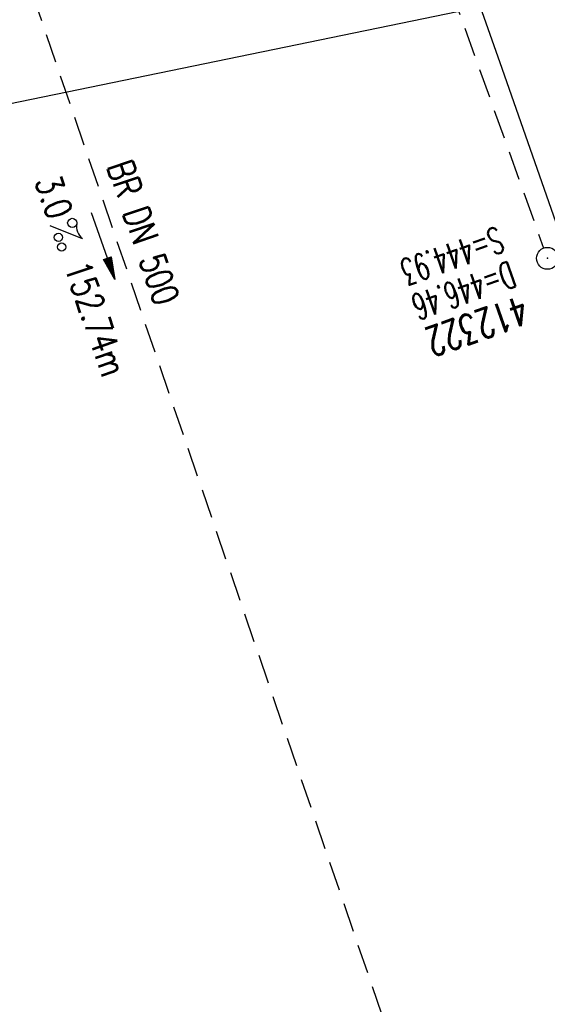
# Model space of a CAD drawing. Extents: x 447045 to 447634, y 442020 to 443192.
# Tile 19 of 24: x 447190 to 447227, y 443067 to 443134. Entities that reach past the tile are written whole.
import ezdxf
from ezdxf.enums import TextEntityAlignment as Align

# ---------------------------------------------------------------- set-up
doc = ezdxf.new("R2010")
doc.units = 0
doc.header["$LTSCALE"] = 2
doc.header["$MEASUREMENT"] = 0
doc.linetypes.add('AUSGEZOGEN', pattern=[0])
doc.linetypes.add('GESTRICH-X2', pattern=[1.5, 1, -0.5])
doc.layers.get('0').update_dxf_attribs({"linetype": 'AUSGEZOGEN'})
for name, color, linetype in [('FBR', 8, 'CONTINUOUS'), ('KANAL', 7, 'GESTRICH-X2'), ('PFEIL', 7, 'CONTINUOUS'), ('Planeinteilung', 6, 'CONTINUOUS'), ('RAHMEN', 250, 'AUSGEZOGEN'), ('SCHACHTNR', 6, 'CONTINUOUS'), ('SCHLITZRINNE', 8, 'AUSGEZOGEN'), ('SCHSYMBOL', 7, 'AUSGEZOGEN'), ('TEXTO', 4, 'CONTINUOUS'), ('TEXTU', 4, 'CONTINUOUS')]:
    doc.layers.add(name, color=color, linetype=linetype)
doc.styles.add('ROMANS', font='romans.shx', dxfattribs={"width": 0.8})

# ---------------------------------------------------------------- blocks, each defined once
blk = doc.blocks.new('PROM')
blk.add_line((1.566, 1.817), (0.019, 0.015))
for centre, radius in [((0.317, 1.51), 0.317), ((0.943, 0.291), 0.283), ((1.645, 0.287), 0.283)]:
    blk.add_circle(centre, radius)
blk.add_arc((0.992, 2.682), 1.033, 239.14139, 303.35492)
blk = doc.blocks.new('PFEIL2')
at = {"color": 0}
for p, q in [((0.88, 0.002), (-2.401, -0.012)), ((0.881, -0.271), (0.879, 0.276)), ((0.879, 0.276), (2.429, 0.009)), ((0.911, 0.27), (0.879, 0.265)), ((0.965, 0.261), (0.879, 0.246)), ((1.019, 0.252), (0.879, 0.228)), ((1.073, 0.242), (0.879, 0.209)), ((1.127, 0.233), (0.879, 0.191)), ((1.181, 0.224), (0.879, 0.172)), ((1.235, 0.214), (0.879, 0.154)), ((1.289, 0.205), (0.879, 0.135)), ((1.343, 0.196), (0.879, 0.117)), ((1.397, 0.187), (0.879, 0.098)), ((1.451, 0.177), (0.879, 0.08)), ((1.505, 0.168), (0.879, 0.061)), ((1.559, 0.159), (0.88, 0.043)), ((1.613, 0.149), (0.88, 0.024)), ((1.668, 0.14), (0.88, 0.006)), ((1.722, 0.131), (0.88, -0.013)), ((1.776, 0.121), (0.88, -0.031)), ((1.83, 0.112), (0.88, -0.05)), ((1.884, 0.103), (0.88, -0.068)), ((1.938, 0.094), (0.88, -0.087)), ((1.992, 0.084), (0.88, -0.105)), ((2.046, 0.075), (0.88, -0.124)), ((2.1, 0.066), (0.88, -0.142)), ((2.154, 0.056), (0.88, -0.161)), ((2.208, 0.047), (0.88, -0.179)), ((2.262, 0.038), (0.881, -0.198)), ((2.316, 0.029), (0.881, -0.216)), ((2.37, 0.019), (0.881, -0.235)), ((2.424, 0.01), (0.881, -0.253)), ((2.429, 0.009), (0.881, -0.271))]:
    blk.add_line(p, q, dxfattribs=at)
blk = doc.blocks.new('GST')
at = {"color": 0}
blk.add_circle((0, 0), 0.75, dxfattribs=at)
blk.add_point((0, 0), dxfattribs=at)
blk = doc.blocks.new('10')
blk.add_blockref('GST', (0, 0))
blk = doc.blocks.new('1135297')
at = {"layer": 'RAHMEN'}
blk.add_line((25, 292), (25, 5), dxfattribs=at)

msp = doc.modelspace()

# ---------------------------------------------------------------- hatches: boundary and pattern name
at = {"layer": 'SCHLITZRINNE'}
h = msp.add_hatch(dxfattribs=at)
h.set_pattern_fill('_USER', color=256, scale=1.5, angle=45, style=0, pattern_type=0)
h.set_pattern_definition([(334.2696, (447234.5127, 443158.8401), (0.651206, 1.35127), [])])
edge = h.paths.add_edge_path()
edge.add_arc((464490.718, 449190.25), 18279.893, 199.256988, 199.2725913)
edge.add_arc((412789.258, 431110.165), 36491.727, 19.2694127, 19.2759292, ccw=False)
edge.add_line((447233.134, 443161.27), (447233.606, 443161.435))
edge.add_arc((464490.718, 449190.25), 18280.393, 199.256988, 199.2725913)
edge.add_arc((438988.161, 440271.698), 8736.656, 19.2484657, 19.2811136, ccw=False)
edge.add_arc((439684.884, 440514.984), 7998.678, 19.2238186, 19.2484657, ccw=False)
edge.add_arc((551443.681, 479485.608), 110359.837, 199.22381494, 199.23045115)
edge.add_arc((461591.928, 448142.363), 15198.204, 199.2304511, 199.2954143)
edge.add_arc((434066.564, 438505.591), 13965.353, 19.2276444, 19.2954144, ccw=False)
edge.add_arc((446515.339, 442847.448), 781.13, 18.874058, 19.227644, ccw=False)
edge.add_arc((443272.158, 441738.7), 4208.6, 18.721727, 18.874058, ccw=False)
edge.add_arc((445875.745, 442621.066), 1459.558, 18.158793, 18.721727, ccw=False)
edge.add_arc((444728.653, 442244.835), 2666.773, 17.742332, 18.158793, ccw=False)
edge.add_arc((445572.422, 442514.803), 1780.867, 17.477765, 17.742332, ccw=False)
edge.add_arc((445655.922, 442541.095), 1693.325, 17.206446, 17.477765, ccw=False)
edge.add_arc((445949.737, 442632.082), 1385.745, 16.534275, 17.206446, ccw=False)
edge.add_arc((445777.926, 442581.078), 1564.967, 15.901763, 16.534275, ccw=False)
edge.add_arc((444610.25, 442248.417), 2779.104, 15.717077, 15.901763, ccw=False)
edge.add_arc((445469.384, 442490.186), 1886.6, 15.492923, 15.717077, ccw=False)
edge.add_arc((444501.302, 442221.841), 2891.186, 15.151693, 15.492923, ccw=False)
edge.add_arc((444653, 442262.92), 2734.024, 14.800793, 15.151693, ccw=False)
edge.add_arc((445305.387, 442435.297), 2059.248, 14.553227, 14.800793, ccw=False)
edge.add_arc((445661.578, 442527.768), 1691.25, 14.280051, 14.553227, ccw=False)
edge.add_arc((445825.278, 442569.434), 1522.33, 13.754489, 14.280051, ccw=False)
edge.add_arc((444655.973, 442283.209), 2726.158, 13.361751, 13.754489, ccw=False)
edge.add_arc((444873.745, 442334.936), 2502.326, 13.156371, 13.361751, ccw=False)
edge.add_arc((445203.567, 442412.03), 2163.614, 12.935498, 13.156371, ccw=False)
edge.add_arc((445591.152, 442501.052), 1765.936, 12.368518, 12.935498, ccw=False)
edge.add_arc((445707.256, 442526.512), 1647.074, 11.781437, 12.368518, ccw=False)
edge.add_arc((445429.994, 442468.683), 1930.302, 11.594814, 11.781437, ccw=False)
edge.add_arc((442977.06, 441965.399), 4434.335, 11.471684, 11.594814, ccw=False)
edge.add_arc((444371.693, 442248.423), 3011.273, 11.050894, 11.471684, ccw=False)
edge.add_arc((446428.113, 442650.047), 916.002, 10.287945, 11.050894, ccw=False)
edge.add_arc((445293.544, 442444.107), 2069.11, 9.832007, 10.287945, ccw=False)
edge.add_arc((438489.775, 441264.977), 8974.298, 9.6130813, 9.8320068, ccw=False)
edge.add_arc((-516898.981, 279448.69), 977969.75, 9.612262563, 9.613081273, ccw=False)
edge.add_arc((439111.819, 441356.279), 8345.741, 9.6034167, 9.6122792, ccw=False)
edge.add_arc((371773.632, 429962.747), 76641.012, 9.59085446, 9.60341666, ccw=False)
edge.add_arc((456011.655, 444189.168), 8789.873, 189.5423691, 189.651902)
edge.add_arc((455543.185, 444109.496), 8314.676, 189.651902, 189.6840919)
edge.add_arc((393564.924, 433546.246), 54557.314, 9.665544, 9.6704498, ccw=False)

# ---------------------------------------------------------------- linework, layer by layer
at = {"layer": 'FBR'}
for points in [[(447358.947, 442729.413, 0.000005), (447365.209, 442692.439, -0.000003), (447371.47, 442655.466, -0.000003), (447379.818, 442606.167, 0.000003), (447388.166, 442556.869)], [(447245.545, 443066.682, -0.000009), (447247.49, 443060.824, -0.001301), (447247.706, 443060.167, -0.002008), (447251.659, 443047.885, -0.002152), (447255.251, 443036.397, -0.002234), (447258.888, 443024.396, -0.002262), (447262.374, 443012.511, -0.001175), (447265.987, 442999.871, -0.001315), (447269.159, 442988.561, -0.000966), (447272.605, 442976.055, -0.001041), (447275.758, 442964.43, -0.001473), (447278.666, 442953.49, -0.001332), (447281.813, 442941.38, -0.002056)]]:
    msp.add_lwpolyline(points, format="xyb", dxfattribs=at)
at = {"layer": 'FBR', "flags": 128}
msp.add_lwpolyline([(447231.728, 443107.386), (447223.54, 443130.851), (447215.246, 443154.359), (447213.673, 443158.864)], dxfattribs=at)
at = {"layer": 'KANAL'}
msp.add_line((447213.875, 443153.375), (447226.375, 443118.531), dxfattribs=at)
at = {"layer": 'KANAL', "flags": 128}
msp.add_lwpolyline([(447185.482, 443153.053), (447218.302, 443057.147), (447221.625, 443047.438)], dxfattribs=at)

# ---------------------------------------------------------------- block references
at = {"layer": 'PFEIL', "rotation": 288.8888000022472}
msp.add_blockref('PFEIL2', (447196.194, 443118.67), dxfattribs=at)
at = {"layer": 'Planeinteilung', "linetype": 'Continuous', "rotation": 281.6467705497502}
msp.add_blockref('1135297', (447081.312, 443131.582), dxfattribs=at)
at = {"layer": 'SCHSYMBOL', "rotation": 289.2892000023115}
msp.add_blockref('10', (447226.636, 443117.828), dxfattribs=at)
at = {"layer": 'TEXTU', "rotation": 288.8888000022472}
msp.add_blockref('PROM', (447192.546, 443120.064), dxfattribs=at)

# ---------------------------------------------------------------- texts
at = {"layer": 'SCHACHTNR', "style": 'ROMANS'}
for s, height, width, p in [('S=444.93', 1.8, 0.6, (447223.219, 443120.031)), ('D=446.46', 1.8, 0.6, (447224.031, 443117.656)), ('412322', 2, 0.7, (447224.875, 443115.313))]:
    msp.add_text(s, height=height, rotation=199.2892, dxfattribs=dict(at, width=width)).set_placement(p)
at = {"layer": 'TEXTO', "style": 'ROMANS', "width": 0.75}
msp.add_text('BR DN 500', height=1.8, rotation=288.8888, dxfattribs=at).set_placement((447198.094, 443119.313), align=Align.CENTER)
at = {"layer": 'TEXTU', "style": 'ROMANS', "width": 0.75}
for s, p in [('3.0', (447191.5, 443123.125)), ('152.74m', (447193.531, 443117.219))]:
    msp.add_text(s, height=1.8, rotation=288.8888, dxfattribs=at).set_placement(p)

doc.saveas('drawing.dxf')
